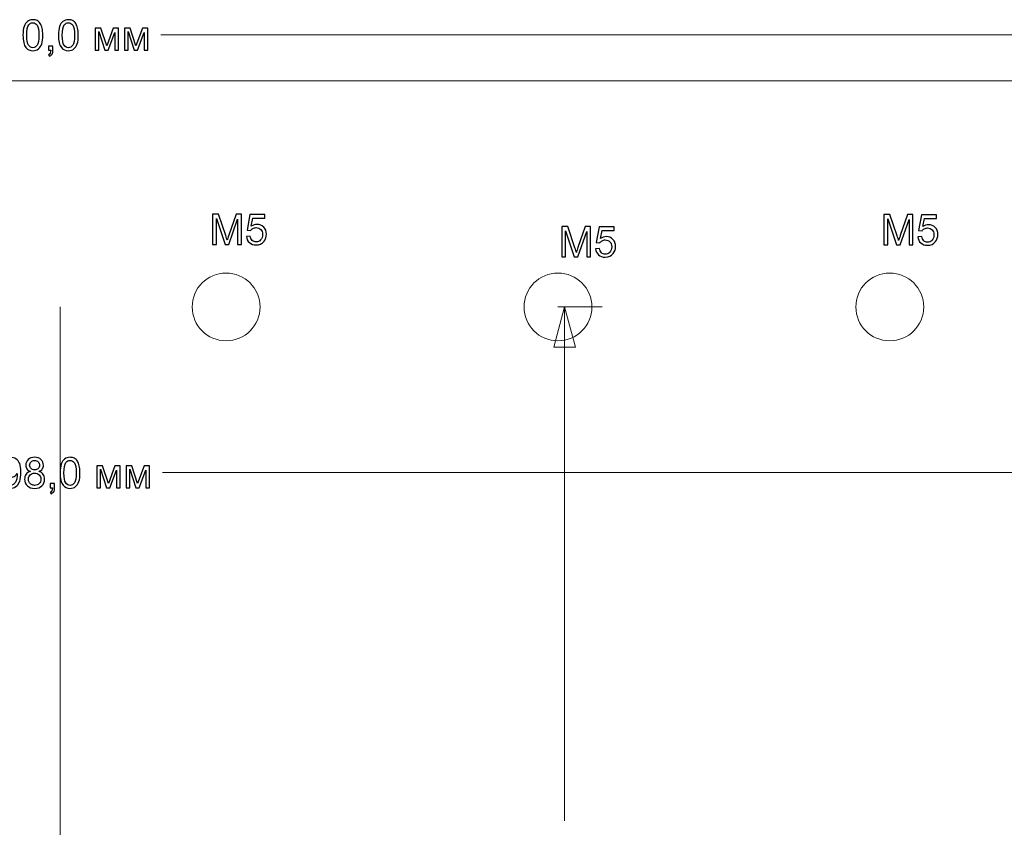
# Model space of a CAD drawing. Header units: centimetres. Extents: x -11.5 to 13.4, y -10.5 to 6.9.
# Tile 20 of 21: x -0.3 to 6.3, y 0.5 to 5.9. Entities that reach past the tile are written whole.
import ezdxf
from ezdxf.lldxf.tags import DXFTag

# ---------------------------------------------------------------- set-up
doc = ezdxf.new("R2010")
doc.units = ezdxf.units.CM
doc.header["$MEASUREMENT"] = 0
doc.layers.add('layer 1', color=7, linetype='Continuous')
tags = doc.linetypes.add('New Line2', pattern=[0.6, 0.1, -0.5]).pattern_tags.tags
tags[6:7] = [DXFTag(74, 4), DXFTag(75, 0), DXFTag(340, '0'), DXFTag(46, 1.0), DXFTag(50, 0.0), DXFTag(44, 0.0), DXFTag(45, 0.0)]
tags[4:5] = [DXFTag(74, 4), DXFTag(75, 0), DXFTag(340, '0'), DXFTag(46, 1.0), DXFTag(50, 0.0), DXFTag(44, 0.0), DXFTag(45, 0.0)]

msp = doc.modelspace()

# ---------------------------------------------------------------- linework, layer by layer
at = {"layer": 'layer 1', "color": 250}
for points, knots in [([(-0.24685, 5.80278), (-0.24685, 5.82663), (-0.2444, 5.84591), (-0.23951, 5.86049), (-0.23951, 5.86049), (-0.23457, 5.87512), (-0.22728, 5.88636), (-0.21759, 5.89422), (-0.21759, 5.89422), (-0.20795, 5.90207), (-0.19576, 5.90598), (-0.18109, 5.90598), (-0.18109, 5.90598), (-0.17027, 5.90598), (-0.16077, 5.90381), (-0.15254, 5.89944), (-0.15254, 5.89944), (-0.14435, 5.89507), (-0.13758, 5.88877), (-0.13231, 5.88054), (-0.13231, 5.88054), (-0.12704, 5.87235), (-0.12291, 5.86234), (-0.11989, 5.85053), (-0.11989, 5.85053), (-0.11684, 5.83872), (-0.11533, 5.82278), (-0.11533, 5.80279), (-0.11533, 5.80279), (-0.11533, 5.77908), (-0.11778, 5.75989), (-0.12262, 5.74531), (-0.12262, 5.74531), (-0.12747, 5.73068), (-0.13476, 5.71944), (-0.14445, 5.71154), (-0.14445, 5.71154), (-0.15409, 5.70362), (-0.16632, 5.69967), (-0.18109, 5.69967), (-0.18109, 5.69967), (-0.20052, 5.69967), (-0.2158, 5.70659), (-0.2269, 5.72046), (-0.2269, 5.72046), (-0.24021, 5.7374), (-0.24685, 5.76482), (-0.24685, 5.80278)], [0, 0, 0, 0, 0.0769231, 0.0769231, 0.0769231, 0.0769231, 0.1538462, 0.1538462, 0.1538462, 0.1538462, 0.2307692, 0.2307692, 0.2307692, 0.2307692, 0.3076923, 0.3076923, 0.3076923, 0.3076923, 0.3846154, 0.3846154, 0.3846154, 0.3846154, 0.4615385, 0.4615385, 0.4615385, 0.4615385, 0.5384615, 0.5384615, 0.5384615, 0.5384615, 0.6153846, 0.6153846, 0.6153846, 0.6153846, 0.6923077, 0.6923077, 0.6923077, 0.6923077, 0.7692308, 0.7692308, 0.7692308, 0.7692308, 0.8461538, 0.8461538, 0.8461538, 0.8461538, 1, 1, 1, 1]), ([(-0.22145, 5.80268), (-0.22145, 5.76943), (-0.21759, 5.74732), (-0.20983, 5.73641), (-0.20983, 5.73641), (-0.20207, 5.72545), (-0.19247, 5.71999), (-0.18109, 5.71999), (-0.18109, 5.71999), (-0.16971, 5.71999), (-0.16011, 5.7255), (-0.15235, 5.73646), (-0.15235, 5.73646), (-0.14459, 5.74747), (-0.14073, 5.76953), (-0.14073, 5.80269), (-0.14073, 5.80269), (-0.14073, 5.83595), (-0.14459, 5.85806), (-0.15235, 5.86896), (-0.15235, 5.86896), (-0.16006, 5.87992), (-0.16975, 5.88537), (-0.18137, 5.88537), (-0.18137, 5.88537), (-0.19275, 5.88537), (-0.20188, 5.88053), (-0.2087, 5.87089), (-0.2087, 5.87089), (-0.21721, 5.85861), (-0.22145, 5.83584), (-0.22145, 5.80268)], [0, 0, 0, 0, 0.1111111, 0.1111111, 0.1111111, 0.1111111, 0.2222222, 0.2222222, 0.2222222, 0.2222222, 0.3333333, 0.3333333, 0.3333333, 0.3333333, 0.4444444, 0.4444444, 0.4444444, 0.4444444, 0.5555556, 0.5555556, 0.5555556, 0.5555556, 0.6666667, 0.6666667, 0.6666667, 0.6666667, 0.7777778, 0.7777778, 0.7777778, 0.7777778, 1, 1, 1, 1]), ([(-0.01148, 5.80279), (-0.01148, 5.82664), (-0.00903, 5.84592), (-0.00414, 5.8605), (-0.00414, 5.8605), (0.0008, 5.87513), (0.00809, 5.88637), (0.01778, 5.89423), (0.01778, 5.89423), (0.02742, 5.90208), (0.03961, 5.90599), (0.05428, 5.90599), (0.05428, 5.90599), (0.0651, 5.90599), (0.0746, 5.90382), (0.08283, 5.89945), (0.08283, 5.89945), (0.09102, 5.89507), (0.09779, 5.88877), (0.10306, 5.88054), (0.10306, 5.88054), (0.10833, 5.87235), (0.11246, 5.86234), (0.11548, 5.85053), (0.11548, 5.85053), (0.11853, 5.83872), (0.12004, 5.82278), (0.12004, 5.80279), (0.12004, 5.80279), (0.12004, 5.77908), (0.11759, 5.75989), (0.11275, 5.74531), (0.11275, 5.74531), (0.1079, 5.73068), (0.10061, 5.71944), (0.09092, 5.71154), (0.09092, 5.71154), (0.08128, 5.70363), (0.06905, 5.69968), (0.05428, 5.69968), (0.05428, 5.69968), (0.03485, 5.69968), (0.01957, 5.7066), (0.00847, 5.72047), (0.00847, 5.72047), (-0.00484, 5.73741), (-0.01148, 5.76483), (-0.01148, 5.80279)], [0, 0, 0, 0, 0.0769231, 0.0769231, 0.0769231, 0.0769231, 0.1538462, 0.1538462, 0.1538462, 0.1538462, 0.2307692, 0.2307692, 0.2307692, 0.2307692, 0.3076923, 0.3076923, 0.3076923, 0.3076923, 0.3846154, 0.3846154, 0.3846154, 0.3846154, 0.4615385, 0.4615385, 0.4615385, 0.4615385, 0.5384615, 0.5384615, 0.5384615, 0.5384615, 0.6153846, 0.6153846, 0.6153846, 0.6153846, 0.6923077, 0.6923077, 0.6923077, 0.6923077, 0.7692308, 0.7692308, 0.7692308, 0.7692308, 0.8461538, 0.8461538, 0.8461538, 0.8461538, 1, 1, 1, 1]), ([(0.01392, 5.80269), (0.01392, 5.76944), (0.01778, 5.74733), (0.02554, 5.73642), (0.02554, 5.73642), (0.0333, 5.72546), (0.0429, 5.72), (0.05428, 5.72), (0.05428, 5.72), (0.06566, 5.72), (0.07526, 5.72551), (0.08302, 5.73647), (0.08302, 5.73647), (0.09078, 5.74747), (0.09464, 5.76953), (0.09464, 5.80269), (0.09464, 5.80269), (0.09464, 5.83595), (0.09078, 5.85806), (0.08302, 5.86897), (0.08302, 5.86897), (0.07531, 5.87993), (0.06562, 5.88538), (0.054, 5.88538), (0.054, 5.88538), (0.04262, 5.88538), (0.03349, 5.88054), (0.02667, 5.8709), (0.02667, 5.8709), (0.01816, 5.85862), (0.01392, 5.83585), (0.01392, 5.80269)], [0, 0, 0, 0, 0.1111111, 0.1111111, 0.1111111, 0.1111111, 0.2222222, 0.2222222, 0.2222222, 0.2222222, 0.3333333, 0.3333333, 0.3333333, 0.3333333, 0.4444444, 0.4444444, 0.4444444, 0.4444444, 0.5555556, 0.5555556, 0.5555556, 0.5555556, 0.6666667, 0.6666667, 0.6666667, 0.6666667, 0.7777778, 0.7777778, 0.7777778, 0.7777778, 1, 1, 1, 1]), ([(0.23151, 5.84954), (0.23151, 5.84954), (0.26971, 5.84954), (0.26971, 5.84954), (0.26971, 5.84954), (0.26971, 5.84954), (0.30842, 5.73233), (0.30842, 5.73233), (0.30842, 5.73233), (0.30842, 5.73233), (0.35127, 5.84954), (0.35127, 5.84954), (0.35127, 5.84954), (0.35127, 5.84954), (0.38673, 5.84954), (0.38673, 5.84954), (0.38673, 5.84954), (0.38673, 5.84954), (0.38673, 5.70307), (0.38673, 5.70307), (0.38673, 5.70307), (0.38673, 5.70307), (0.3619, 5.70307), (0.3619, 5.70307), (0.3619, 5.70307), (0.3619, 5.70307), (0.3619, 5.82099), (0.3619, 5.82099), (0.3619, 5.82099), (0.3619, 5.82099), (0.31877, 5.70307), (0.31877, 5.70307), (0.31877, 5.70307), (0.31877, 5.70307), (0.29656, 5.70307), (0.29656, 5.70307), (0.29656, 5.70307), (0.29656, 5.70307), (0.25578, 5.82664), (0.25578, 5.82664), (0.25578, 5.82664), (0.25578, 5.82664), (0.25578, 5.70307), (0.25578, 5.70307), (0.25578, 5.70307), (0.25578, 5.70307), (0.23151, 5.70307), (0.23151, 5.70307), (0.23151, 5.70307), (0.23151, 5.70307), (0.23151, 5.84954), (0.23151, 5.84954)], [0, 0, 0, 0, 0.0714286, 0.0714286, 0.0714286, 0.0714286, 0.1428571, 0.1428571, 0.1428571, 0.1428571, 0.2142857, 0.2142857, 0.2142857, 0.2142857, 0.2857143, 0.2857143, 0.2857143, 0.2857143, 0.3571429, 0.3571429, 0.3571429, 0.3571429, 0.4285714, 0.4285714, 0.4285714, 0.4285714, 0.5, 0.5, 0.5, 0.5, 0.5714286, 0.5714286, 0.5714286, 0.5714286, 0.6428571, 0.6428571, 0.6428571, 0.6428571, 0.7142857, 0.7142857, 0.7142857, 0.7142857, 0.7857143, 0.7857143, 0.7857143, 0.7857143, 0.8571429, 0.8571429, 0.8571429, 0.8571429, 1, 1, 1, 1]), ([(0.42554, 5.84954), (0.42554, 5.84954), (0.46374, 5.84954), (0.46374, 5.84954), (0.46374, 5.84954), (0.46374, 5.84954), (0.50245, 5.73233), (0.50245, 5.73233), (0.50245, 5.73233), (0.50245, 5.73233), (0.5453, 5.84954), (0.5453, 5.84954), (0.5453, 5.84954), (0.5453, 5.84954), (0.58076, 5.84954), (0.58076, 5.84954), (0.58076, 5.84954), (0.58076, 5.84954), (0.58076, 5.70307), (0.58076, 5.70307), (0.58076, 5.70307), (0.58076, 5.70307), (0.55593, 5.70307), (0.55593, 5.70307), (0.55593, 5.70307), (0.55593, 5.70307), (0.55593, 5.82099), (0.55593, 5.82099), (0.55593, 5.82099), (0.55593, 5.82099), (0.5128, 5.70307), (0.5128, 5.70307), (0.5128, 5.70307), (0.5128, 5.70307), (0.49059, 5.70307), (0.49059, 5.70307), (0.49059, 5.70307), (0.49059, 5.70307), (0.44981, 5.82664), (0.44981, 5.82664), (0.44981, 5.82664), (0.44981, 5.82664), (0.44981, 5.70307), (0.44981, 5.70307), (0.44981, 5.70307), (0.44981, 5.70307), (0.42554, 5.70307), (0.42554, 5.70307), (0.42554, 5.70307), (0.42554, 5.70307), (0.42554, 5.84954), (0.42554, 5.84954)], [0, 0, 0, 0, 0.0714286, 0.0714286, 0.0714286, 0.0714286, 0.1428571, 0.1428571, 0.1428571, 0.1428571, 0.2142857, 0.2142857, 0.2142857, 0.2142857, 0.2857143, 0.2857143, 0.2857143, 0.2857143, 0.3571429, 0.3571429, 0.3571429, 0.3571429, 0.4285714, 0.4285714, 0.4285714, 0.4285714, 0.5, 0.5, 0.5, 0.5, 0.5714286, 0.5714286, 0.5714286, 0.5714286, 0.6428571, 0.6428571, 0.6428571, 0.6428571, 0.7142857, 0.7142857, 0.7142857, 0.7142857, 0.7857143, 0.7857143, 0.7857143, 0.7857143, 0.8571429, 0.8571429, 0.8571429, 0.8571429, 1, 1, 1, 1]), ([(-0.07662, 5.70307), (-0.07662, 5.70307), (-0.07662, 5.73129), (-0.07662, 5.73129), (-0.07662, 5.73129), (-0.07662, 5.73129), (-0.0484, 5.73129), (-0.0484, 5.73129), (-0.0484, 5.73129), (-0.0484, 5.73129), (-0.0484, 5.70307), (-0.0484, 5.70307), (-0.0484, 5.70307), (-0.0484, 5.69267), (-0.05023, 5.68426), (-0.05395, 5.67786), (-0.05395, 5.67786), (-0.05762, 5.67146), (-0.0635, 5.66648), (-0.07154, 5.66299), (-0.07154, 5.66299), (-0.07154, 5.66299), (-0.07832, 5.67372), (-0.07832, 5.67372), (-0.07832, 5.67372), (-0.07305, 5.67602), (-0.06919, 5.67941), (-0.06674, 5.68383), (-0.06674, 5.68383), (-0.06425, 5.6883), (-0.06284, 5.6947), (-0.06256, 5.70307), (-0.06256, 5.70307), (-0.06256, 5.70307), (-0.07662, 5.70307), (-0.07662, 5.70307)], [0, 0, 0, 0, 0.1, 0.1, 0.1, 0.1, 0.2, 0.2, 0.2, 0.2, 0.3, 0.3, 0.3, 0.3, 0.4, 0.4, 0.4, 0.4, 0.5, 0.5, 0.5, 0.5, 0.6, 0.6, 0.6, 0.6, 0.7, 0.7, 0.7, 0.7, 0.8, 0.8, 0.8, 0.8, 1, 1, 1, 1]), ([(1.01001, 4.41483), (1.01001, 4.41483), (1.01001, 4.61564), (1.01001, 4.61564), (1.01001, 4.61564), (1.01001, 4.61564), (1.04984, 4.61564), (1.04984, 4.61564), (1.04984, 4.61564), (1.04984, 4.61564), (1.09733, 4.47349), (1.09733, 4.47349), (1.09733, 4.47349), (1.10172, 4.46026), (1.1049, 4.45035), (1.10691, 4.44376), (1.10691, 4.44376), (1.1092, 4.45106), (1.1128, 4.46181), (1.11766, 4.47597), (1.11766, 4.47597), (1.11766, 4.47597), (1.166, 4.61564), (1.166, 4.61564), (1.166, 4.61564), (1.166, 4.61564), (1.20157, 4.61564), (1.20157, 4.61564), (1.20157, 4.61564), (1.20157, 4.61564), (1.20157, 4.41483), (1.20157, 4.41483), (1.20157, 4.41483), (1.20157, 4.41483), (1.17605, 4.41483), (1.17605, 4.41483), (1.17605, 4.41483), (1.17605, 4.41483), (1.17605, 4.58283), (1.17605, 4.58283), (1.17605, 4.58283), (1.17605, 4.58283), (1.11743, 4.41483), (1.11743, 4.41483), (1.11743, 4.41483), (1.11743, 4.41483), (1.0935, 4.41483), (1.0935, 4.41483), (1.0935, 4.41483), (1.0935, 4.41483), (1.03554, 4.58591), (1.03554, 4.58591), (1.03554, 4.58591), (1.03554, 4.58591), (1.03554, 4.41483), (1.03554, 4.41483), (1.03554, 4.41483), (1.03554, 4.41483), (1.01001, 4.41483), (1.01001, 4.41483)], [0, 0, 0, 0, 0.0625, 0.0625, 0.0625, 0.0625, 0.125, 0.125, 0.125, 0.125, 0.1875, 0.1875, 0.1875, 0.1875, 0.25, 0.25, 0.25, 0.25, 0.3125, 0.3125, 0.3125, 0.3125, 0.375, 0.375, 0.375, 0.375, 0.4375, 0.4375, 0.4375, 0.4375, 0.5, 0.5, 0.5, 0.5, 0.5625, 0.5625, 0.5625, 0.5625, 0.625, 0.625, 0.625, 0.625, 0.6875, 0.6875, 0.6875, 0.6875, 0.75, 0.75, 0.75, 0.75, 0.8125, 0.8125, 0.8125, 0.8125, 0.875, 0.875, 0.875, 0.875, 1, 1, 1, 1]), ([(1.23438, 4.46756), (1.23438, 4.46756), (1.26018, 4.46952), (1.26018, 4.46952), (1.26018, 4.46952), (1.2621, 4.45695), (1.26654, 4.4475), (1.27346, 4.44115), (1.27346, 4.44115), (1.28037, 4.43484), (1.28884, 4.43166), (1.29879, 4.43166), (1.29879, 4.43166), (1.3108, 4.43166), (1.32085, 4.43614), (1.32903, 4.44507), (1.32903, 4.44507), (1.33717, 4.45405), (1.34123, 4.46592), (1.34123, 4.48069), (1.34123, 4.48069), (1.34123, 4.49476), (1.33735, 4.50584), (1.32955, 4.51397), (1.32955, 4.51397), (1.32174, 4.52211), (1.31141, 4.52617), (1.29856, 4.52617), (1.29856, 4.52617), (1.29056, 4.52617), (1.28341, 4.52435), (1.27706, 4.5207), (1.27706, 4.5207), (1.27075, 4.51706), (1.26579, 4.51234), (1.26214, 4.50654), (1.26214, 4.50654), (1.26214, 4.50654), (1.23887, 4.50991), (1.23887, 4.50991), (1.23887, 4.50991), (1.23887, 4.50991), (1.25822, 4.61312), (1.25822, 4.61312), (1.25822, 4.61312), (1.25822, 4.61312), (1.35778, 4.61312), (1.35778, 4.61312), (1.35778, 4.61312), (1.35778, 4.61312), (1.35778, 4.58956), (1.35778, 4.58956), (1.35778, 4.58956), (1.35778, 4.58956), (1.2779, 4.58956), (1.2779, 4.58956), (1.2779, 4.58956), (1.2779, 4.58956), (1.26719, 4.53538), (1.26719, 4.53538), (1.26719, 4.53538), (1.27921, 4.54384), (1.29183, 4.54805), (1.30501, 4.54805), (1.30501, 4.54805), (1.32249, 4.54805), (1.33726, 4.54197), (1.34927, 4.52982), (1.34927, 4.52982), (1.36129, 4.51767), (1.36732, 4.50205), (1.36732, 4.48298), (1.36732, 4.48298), (1.36732, 4.4648), (1.36204, 4.44909), (1.35147, 4.43586), (1.35147, 4.43586), (1.33862, 4.4196), (1.32104, 4.41146), (1.29879, 4.41146), (1.29879, 4.41146), (1.28056, 4.41146), (1.2657, 4.41661), (1.25415, 4.42684), (1.25415, 4.42684), (1.24261, 4.43708), (1.23602, 4.45064), (1.23438, 4.46756)], [0, 0, 0, 0, 0.0434783, 0.0434783, 0.0434783, 0.0434783, 0.0869565, 0.0869565, 0.0869565, 0.0869565, 0.1304348, 0.1304348, 0.1304348, 0.1304348, 0.173913, 0.173913, 0.173913, 0.173913, 0.2173913, 0.2173913, 0.2173913, 0.2173913, 0.2608696, 0.2608696, 0.2608696, 0.2608696, 0.3043478, 0.3043478, 0.3043478, 0.3043478, 0.3478261, 0.3478261, 0.3478261, 0.3478261, 0.3913043, 0.3913043, 0.3913043, 0.3913043, 0.4347826, 0.4347826, 0.4347826, 0.4347826, 0.4782609, 0.4782609, 0.4782609, 0.4782609, 0.5217391, 0.5217391, 0.5217391, 0.5217391, 0.5652174, 0.5652174, 0.5652174, 0.5652174, 0.6086957, 0.6086957, 0.6086957, 0.6086957, 0.6521739, 0.6521739, 0.6521739, 0.6521739, 0.6956522, 0.6956522, 0.6956522, 0.6956522, 0.7391304, 0.7391304, 0.7391304, 0.7391304, 0.7826087, 0.7826087, 0.7826087, 0.7826087, 0.826087, 0.826087, 0.826087, 0.826087, 0.8695652, 0.8695652, 0.8695652, 0.8695652, 0.9130435, 0.9130435, 0.9130435, 0.9130435, 1, 1, 1, 1]), ([(5.46164, 4.41262), (5.46164, 4.41262), (5.46164, 4.61343), (5.46164, 4.61343), (5.46164, 4.61343), (5.46164, 4.61343), (5.50147, 4.61343), (5.50147, 4.61343), (5.50147, 4.61343), (5.50147, 4.61343), (5.54896, 4.47128), (5.54896, 4.47128), (5.54896, 4.47128), (5.55335, 4.45805), (5.55653, 4.44814), (5.55854, 4.44155), (5.55854, 4.44155), (5.56083, 4.44885), (5.56443, 4.4596), (5.56929, 4.47376), (5.56929, 4.47376), (5.56929, 4.47376), (5.61763, 4.61343), (5.61763, 4.61343), (5.61763, 4.61343), (5.61763, 4.61343), (5.6532, 4.61343), (5.6532, 4.61343), (5.6532, 4.61343), (5.6532, 4.61343), (5.6532, 4.41262), (5.6532, 4.41262), (5.6532, 4.41262), (5.6532, 4.41262), (5.62768, 4.41262), (5.62768, 4.41262), (5.62768, 4.41262), (5.62768, 4.41262), (5.62768, 4.58062), (5.62768, 4.58062), (5.62768, 4.58062), (5.62768, 4.58062), (5.56906, 4.41262), (5.56906, 4.41262), (5.56906, 4.41262), (5.56906, 4.41262), (5.54513, 4.41262), (5.54513, 4.41262), (5.54513, 4.41262), (5.54513, 4.41262), (5.48717, 4.5837), (5.48717, 4.5837), (5.48717, 4.5837), (5.48717, 4.5837), (5.48717, 4.41262), (5.48717, 4.41262), (5.48717, 4.41262), (5.48717, 4.41262), (5.46164, 4.41262), (5.46164, 4.41262)], [0, 0, 0, 0, 0.0625, 0.0625, 0.0625, 0.0625, 0.125, 0.125, 0.125, 0.125, 0.1875, 0.1875, 0.1875, 0.1875, 0.25, 0.25, 0.25, 0.25, 0.3125, 0.3125, 0.3125, 0.3125, 0.375, 0.375, 0.375, 0.375, 0.4375, 0.4375, 0.4375, 0.4375, 0.5, 0.5, 0.5, 0.5, 0.5625, 0.5625, 0.5625, 0.5625, 0.625, 0.625, 0.625, 0.625, 0.6875, 0.6875, 0.6875, 0.6875, 0.75, 0.75, 0.75, 0.75, 0.8125, 0.8125, 0.8125, 0.8125, 0.875, 0.875, 0.875, 0.875, 1, 1, 1, 1]), ([(5.68601, 4.46535), (5.68601, 4.46535), (5.71181, 4.46731), (5.71181, 4.46731), (5.71181, 4.46731), (5.71373, 4.45474), (5.71817, 4.44529), (5.72509, 4.43894), (5.72509, 4.43894), (5.732, 4.43263), (5.74047, 4.42945), (5.75042, 4.42945), (5.75042, 4.42945), (5.76243, 4.42945), (5.77248, 4.43393), (5.78066, 4.44286), (5.78066, 4.44286), (5.7888, 4.45184), (5.79286, 4.46371), (5.79286, 4.47848), (5.79286, 4.47848), (5.79286, 4.49255), (5.78898, 4.50363), (5.78118, 4.51176), (5.78118, 4.51176), (5.77337, 4.5199), (5.76304, 4.52396), (5.75019, 4.52396), (5.75019, 4.52396), (5.74219, 4.52396), (5.73504, 4.52214), (5.72869, 4.51849), (5.72869, 4.51849), (5.72238, 4.51485), (5.71742, 4.51013), (5.71377, 4.50433), (5.71377, 4.50433), (5.71377, 4.50433), (5.6905, 4.5077), (5.6905, 4.5077), (5.6905, 4.5077), (5.6905, 4.5077), (5.70985, 4.61091), (5.70985, 4.61091), (5.70985, 4.61091), (5.70985, 4.61091), (5.80941, 4.61091), (5.80941, 4.61091), (5.80941, 4.61091), (5.80941, 4.61091), (5.80941, 4.58735), (5.80941, 4.58735), (5.80941, 4.58735), (5.80941, 4.58735), (5.72953, 4.58735), (5.72953, 4.58735), (5.72953, 4.58735), (5.72953, 4.58735), (5.71882, 4.53317), (5.71882, 4.53317), (5.71882, 4.53317), (5.73084, 4.54163), (5.74346, 4.54584), (5.75664, 4.54584), (5.75664, 4.54584), (5.77412, 4.54584), (5.78889, 4.53976), (5.8009, 4.52761), (5.8009, 4.52761), (5.81292, 4.51546), (5.81895, 4.49984), (5.81895, 4.48077), (5.81895, 4.48077), (5.81895, 4.46259), (5.81367, 4.44688), (5.8031, 4.43365), (5.8031, 4.43365), (5.79025, 4.41739), (5.77267, 4.40925), (5.75042, 4.40925), (5.75042, 4.40925), (5.73219, 4.40925), (5.71733, 4.4144), (5.70578, 4.42463), (5.70578, 4.42463), (5.69424, 4.43487), (5.68765, 4.44843), (5.68601, 4.46535)], [0, 0, 0, 0, 0.0434783, 0.0434783, 0.0434783, 0.0434783, 0.0869565, 0.0869565, 0.0869565, 0.0869565, 0.1304348, 0.1304348, 0.1304348, 0.1304348, 0.173913, 0.173913, 0.173913, 0.173913, 0.2173913, 0.2173913, 0.2173913, 0.2173913, 0.2608696, 0.2608696, 0.2608696, 0.2608696, 0.3043478, 0.3043478, 0.3043478, 0.3043478, 0.3478261, 0.3478261, 0.3478261, 0.3478261, 0.3913043, 0.3913043, 0.3913043, 0.3913043, 0.4347826, 0.4347826, 0.4347826, 0.4347826, 0.4782609, 0.4782609, 0.4782609, 0.4782609, 0.5217391, 0.5217391, 0.5217391, 0.5217391, 0.5652174, 0.5652174, 0.5652174, 0.5652174, 0.6086957, 0.6086957, 0.6086957, 0.6086957, 0.6521739, 0.6521739, 0.6521739, 0.6521739, 0.6956522, 0.6956522, 0.6956522, 0.6956522, 0.7391304, 0.7391304, 0.7391304, 0.7391304, 0.7826087, 0.7826087, 0.7826087, 0.7826087, 0.826087, 0.826087, 0.826087, 0.826087, 0.8695652, 0.8695652, 0.8695652, 0.8695652, 0.9130435, 0.9130435, 0.9130435, 0.9130435, 1, 1, 1, 1]), ([(3.32512, 4.33325), (3.32512, 4.33325), (3.32512, 4.53406), (3.32512, 4.53406), (3.32512, 4.53406), (3.32512, 4.53406), (3.36495, 4.53406), (3.36495, 4.53406), (3.36495, 4.53406), (3.36495, 4.53406), (3.41244, 4.39191), (3.41244, 4.39191), (3.41244, 4.39191), (3.41683, 4.37868), (3.42001, 4.36877), (3.42202, 4.36218), (3.42202, 4.36218), (3.42431, 4.36948), (3.42791, 4.38023), (3.43277, 4.39439), (3.43277, 4.39439), (3.43277, 4.39439), (3.48111, 4.53406), (3.48111, 4.53406), (3.48111, 4.53406), (3.48111, 4.53406), (3.51668, 4.53406), (3.51668, 4.53406), (3.51668, 4.53406), (3.51668, 4.53406), (3.51668, 4.33325), (3.51668, 4.33325), (3.51668, 4.33325), (3.51668, 4.33325), (3.49116, 4.33325), (3.49116, 4.33325), (3.49116, 4.33325), (3.49116, 4.33325), (3.49116, 4.50125), (3.49116, 4.50125), (3.49116, 4.50125), (3.49116, 4.50125), (3.43254, 4.33325), (3.43254, 4.33325), (3.43254, 4.33325), (3.43254, 4.33325), (3.40861, 4.33325), (3.40861, 4.33325), (3.40861, 4.33325), (3.40861, 4.33325), (3.35065, 4.50433), (3.35065, 4.50433), (3.35065, 4.50433), (3.35065, 4.50433), (3.35065, 4.33325), (3.35065, 4.33325), (3.35065, 4.33325), (3.35065, 4.33325), (3.32512, 4.33325), (3.32512, 4.33325)], [0, 0, 0, 0, 0.0625, 0.0625, 0.0625, 0.0625, 0.125, 0.125, 0.125, 0.125, 0.1875, 0.1875, 0.1875, 0.1875, 0.25, 0.25, 0.25, 0.25, 0.3125, 0.3125, 0.3125, 0.3125, 0.375, 0.375, 0.375, 0.375, 0.4375, 0.4375, 0.4375, 0.4375, 0.5, 0.5, 0.5, 0.5, 0.5625, 0.5625, 0.5625, 0.5625, 0.625, 0.625, 0.625, 0.625, 0.6875, 0.6875, 0.6875, 0.6875, 0.75, 0.75, 0.75, 0.75, 0.8125, 0.8125, 0.8125, 0.8125, 0.875, 0.875, 0.875, 0.875, 1, 1, 1, 1]), ([(3.54949, 4.38598), (3.54949, 4.38598), (3.57529, 4.38794), (3.57529, 4.38794), (3.57529, 4.38794), (3.57721, 4.37537), (3.58165, 4.36592), (3.58857, 4.35957), (3.58857, 4.35957), (3.59548, 4.35326), (3.60395, 4.35008), (3.6139, 4.35008), (3.6139, 4.35008), (3.62591, 4.35008), (3.63596, 4.35456), (3.64414, 4.36349), (3.64414, 4.36349), (3.65228, 4.37247), (3.65634, 4.38434), (3.65634, 4.39911), (3.65634, 4.39911), (3.65634, 4.41318), (3.65246, 4.42426), (3.64466, 4.43239), (3.64466, 4.43239), (3.63685, 4.44053), (3.62652, 4.44459), (3.61367, 4.44459), (3.61367, 4.44459), (3.60567, 4.44459), (3.59852, 4.44277), (3.59217, 4.43912), (3.59217, 4.43912), (3.58586, 4.43548), (3.5809, 4.43076), (3.57725, 4.42496), (3.57725, 4.42496), (3.57725, 4.42496), (3.55398, 4.42833), (3.55398, 4.42833), (3.55398, 4.42833), (3.55398, 4.42833), (3.57333, 4.53154), (3.57333, 4.53154), (3.57333, 4.53154), (3.57333, 4.53154), (3.67289, 4.53154), (3.67289, 4.53154), (3.67289, 4.53154), (3.67289, 4.53154), (3.67289, 4.50798), (3.67289, 4.50798), (3.67289, 4.50798), (3.67289, 4.50798), (3.59301, 4.50798), (3.59301, 4.50798), (3.59301, 4.50798), (3.59301, 4.50798), (3.5823, 4.4538), (3.5823, 4.4538), (3.5823, 4.4538), (3.59432, 4.46226), (3.60694, 4.46647), (3.62012, 4.46647), (3.62012, 4.46647), (3.6376, 4.46647), (3.65237, 4.46039), (3.66438, 4.44824), (3.66438, 4.44824), (3.6764, 4.43609), (3.68243, 4.42047), (3.68243, 4.4014), (3.68243, 4.4014), (3.68243, 4.38322), (3.67715, 4.36751), (3.66658, 4.35428), (3.66658, 4.35428), (3.65373, 4.33802), (3.63615, 4.32988), (3.6139, 4.32988), (3.6139, 4.32988), (3.59567, 4.32988), (3.58081, 4.33503), (3.56926, 4.34526), (3.56926, 4.34526), (3.55772, 4.3555), (3.55113, 4.36906), (3.54949, 4.38598)], [0, 0, 0, 0, 0.0434783, 0.0434783, 0.0434783, 0.0434783, 0.0869565, 0.0869565, 0.0869565, 0.0869565, 0.1304348, 0.1304348, 0.1304348, 0.1304348, 0.173913, 0.173913, 0.173913, 0.173913, 0.2173913, 0.2173913, 0.2173913, 0.2173913, 0.2608696, 0.2608696, 0.2608696, 0.2608696, 0.3043478, 0.3043478, 0.3043478, 0.3043478, 0.3478261, 0.3478261, 0.3478261, 0.3478261, 0.3913043, 0.3913043, 0.3913043, 0.3913043, 0.4347826, 0.4347826, 0.4347826, 0.4347826, 0.4782609, 0.4782609, 0.4782609, 0.4782609, 0.5217391, 0.5217391, 0.5217391, 0.5217391, 0.5652174, 0.5652174, 0.5652174, 0.5652174, 0.6086957, 0.6086957, 0.6086957, 0.6086957, 0.6521739, 0.6521739, 0.6521739, 0.6521739, 0.6956522, 0.6956522, 0.6956522, 0.6956522, 0.7391304, 0.7391304, 0.7391304, 0.7391304, 0.7826087, 0.7826087, 0.7826087, 0.7826087, 0.826087, 0.826087, 0.826087, 0.826087, 0.8695652, 0.8695652, 0.8695652, 0.8695652, 0.9130435, 0.9130435, 0.9130435, 0.9130435, 1, 1, 1, 1]), ([(-0.38899, 2.84608), (-0.38899, 2.84608), (-0.36528, 2.84805), (-0.36528, 2.84805), (-0.36528, 2.84805), (-0.36326, 2.83686), (-0.3594, 2.82877), (-0.35371, 2.82374), (-0.35371, 2.82374), (-0.34802, 2.8187), (-0.34073, 2.81616), (-0.33179, 2.81616), (-0.33179, 2.81616), (-0.32417, 2.81616), (-0.31749, 2.8179), (-0.31171, 2.82143), (-0.31171, 2.82143), (-0.30592, 2.82491), (-0.30122, 2.82957), (-0.2976, 2.83545), (-0.2976, 2.83545), (-0.29397, 2.84128), (-0.29092, 2.84918), (-0.28842, 2.85911), (-0.28842, 2.85911), (-0.28593, 2.86903), (-0.28471, 2.87915), (-0.28471, 2.88945), (-0.28471, 2.88945), (-0.28471, 2.89053), (-0.28475, 2.89222), (-0.28485, 2.89443), (-0.28485, 2.89443), (-0.28979, 2.88653), (-0.29656, 2.88009), (-0.30512, 2.87519), (-0.30512, 2.87519), (-0.31368, 2.87026), (-0.323, 2.86781), (-0.33297, 2.86781), (-0.33297, 2.86781), (-0.34967, 2.86781), (-0.36378, 2.87388), (-0.37535, 2.88601), (-0.37535, 2.88601), (-0.38687, 2.8981), (-0.39266, 2.91409), (-0.39266, 2.93394), (-0.39266, 2.93394), (-0.39266, 2.95445), (-0.38664, 2.97091), (-0.37455, 2.98343), (-0.37455, 2.98343), (-0.36251, 2.99589), (-0.34741, 3.00215), (-0.3292, 3.00215), (-0.3292, 3.00215), (-0.31613, 3.00215), (-0.30413, 2.99862), (-0.29322, 2.99152), (-0.29322, 2.99152), (-0.28236, 2.98446), (-0.27412, 2.97439), (-0.26848, 2.96127), (-0.26848, 2.96127), (-0.26284, 2.9482), (-0.26001, 2.92924), (-0.26001, 2.90445), (-0.26001, 2.90445), (-0.26001, 2.87863), (-0.26279, 2.85807), (-0.26839, 2.84279), (-0.26839, 2.84279), (-0.27398, 2.82745), (-0.28236, 2.81583), (-0.29341, 2.80784), (-0.29341, 2.80784), (-0.30446, 2.79984), (-0.3174, 2.79584), (-0.33226, 2.79584), (-0.33226, 2.79584), (-0.34807, 2.79584), (-0.36095, 2.80022), (-0.37097, 2.80901), (-0.37097, 2.80901), (-0.38094, 2.81781), (-0.38697, 2.83018), (-0.38899, 2.84608)], [0, 0, 0, 0, 0.0434783, 0.0434783, 0.0434783, 0.0434783, 0.0869565, 0.0869565, 0.0869565, 0.0869565, 0.1304348, 0.1304348, 0.1304348, 0.1304348, 0.173913, 0.173913, 0.173913, 0.173913, 0.2173913, 0.2173913, 0.2173913, 0.2173913, 0.2608696, 0.2608696, 0.2608696, 0.2608696, 0.3043478, 0.3043478, 0.3043478, 0.3043478, 0.3478261, 0.3478261, 0.3478261, 0.3478261, 0.3913043, 0.3913043, 0.3913043, 0.3913043, 0.4347826, 0.4347826, 0.4347826, 0.4347826, 0.4782609, 0.4782609, 0.4782609, 0.4782609, 0.5217391, 0.5217391, 0.5217391, 0.5217391, 0.5652174, 0.5652174, 0.5652174, 0.5652174, 0.6086957, 0.6086957, 0.6086957, 0.6086957, 0.6521739, 0.6521739, 0.6521739, 0.6521739, 0.6956522, 0.6956522, 0.6956522, 0.6956522, 0.7391304, 0.7391304, 0.7391304, 0.7391304, 0.7826087, 0.7826087, 0.7826087, 0.7826087, 0.826087, 0.826087, 0.826087, 0.826087, 0.8695652, 0.8695652, 0.8695652, 0.8695652, 0.9130435, 0.9130435, 0.9130435, 0.9130435, 1, 1, 1, 1]), ([(-0.19746, 2.90878), (-0.20776, 2.91254), (-0.21538, 2.91795), (-0.22036, 2.92491), (-0.22036, 2.92491), (-0.2253, 2.93192), (-0.22779, 2.94029), (-0.22779, 2.95003), (-0.22779, 2.95003), (-0.22779, 2.96475), (-0.22253, 2.97708), (-0.21199, 2.98709), (-0.21199, 2.98709), (-0.20141, 2.99711), (-0.18739, 3.00215), (-0.16985, 3.00215), (-0.16985, 3.00215), (-0.15225, 3.00215), (-0.13805, 2.99702), (-0.12732, 2.98677), (-0.12732, 2.98677), (-0.1166, 2.97651), (-0.11124, 2.96405), (-0.11124, 2.94932), (-0.11124, 2.94932), (-0.11124, 2.93996), (-0.11368, 2.93178), (-0.11858, 2.92486), (-0.11858, 2.92486), (-0.12347, 2.9179), (-0.1309, 2.91254), (-0.14092, 2.90878), (-0.14092, 2.90878), (-0.12855, 2.90473), (-0.11919, 2.89824), (-0.11274, 2.88921), (-0.11274, 2.88921), (-0.1063, 2.88023), (-0.10305, 2.8695), (-0.10305, 2.85699), (-0.10305, 2.85699), (-0.10305, 2.83973), (-0.10917, 2.82524), (-0.12135, 2.81348), (-0.12135, 2.81348), (-0.13358, 2.80172), (-0.14962, 2.79584), (-0.16952, 2.79584), (-0.16952, 2.79584), (-0.18941, 2.79584), (-0.20545, 2.80172), (-0.21768, 2.81353), (-0.21768, 2.81353), (-0.22986, 2.82534), (-0.23598, 2.84006), (-0.23598, 2.8577), (-0.23598, 2.8577), (-0.23598, 2.87082), (-0.23264, 2.88183), (-0.22596, 2.89067), (-0.22596, 2.89067), (-0.21928, 2.89956), (-0.20978, 2.90558), (-0.19746, 2.90878)], [0, 0, 0, 0, 0.0588235, 0.0588235, 0.0588235, 0.0588235, 0.1176471, 0.1176471, 0.1176471, 0.1176471, 0.1764706, 0.1764706, 0.1764706, 0.1764706, 0.2352941, 0.2352941, 0.2352941, 0.2352941, 0.2941176, 0.2941176, 0.2941176, 0.2941176, 0.3529412, 0.3529412, 0.3529412, 0.3529412, 0.4117647, 0.4117647, 0.4117647, 0.4117647, 0.4705882, 0.4705882, 0.4705882, 0.4705882, 0.5294118, 0.5294118, 0.5294118, 0.5294118, 0.5882353, 0.5882353, 0.5882353, 0.5882353, 0.6470588, 0.6470588, 0.6470588, 0.6470588, 0.7058824, 0.7058824, 0.7058824, 0.7058824, 0.7647059, 0.7647059, 0.7647059, 0.7647059, 0.8235294, 0.8235294, 0.8235294, 0.8235294, 0.8823529, 0.8823529, 0.8823529, 0.8823529, 1, 1, 1, 1]), ([(-0.20239, 2.95092), (-0.20239, 2.94133), (-0.19934, 2.93352), (-0.19327, 2.92745), (-0.19327, 2.92745), (-0.18715, 2.92138), (-0.17916, 2.91833), (-0.16923, 2.91833), (-0.16923, 2.91833), (-0.15959, 2.91833), (-0.15178, 2.92134), (-0.14572, 2.92736), (-0.14572, 2.92736), (-0.13965, 2.93338), (-0.13664, 2.94076), (-0.13664, 2.94951), (-0.13664, 2.94951), (-0.13664, 2.95864), (-0.13974, 2.9663), (-0.146, 2.97251), (-0.146, 2.97251), (-0.15221, 2.97872), (-0.16006, 2.98183), (-0.16952, 2.98183), (-0.16952, 2.98183), (-0.17906, 2.98183), (-0.18692, 2.97877), (-0.19313, 2.9727), (-0.19313, 2.9727), (-0.19929, 2.96663), (-0.20239, 2.95939), (-0.20239, 2.95092)], [0, 0, 0, 0, 0.1111111, 0.1111111, 0.1111111, 0.1111111, 0.2222222, 0.2222222, 0.2222222, 0.2222222, 0.3333333, 0.3333333, 0.3333333, 0.3333333, 0.4444444, 0.4444444, 0.4444444, 0.4444444, 0.5555556, 0.5555556, 0.5555556, 0.5555556, 0.6666667, 0.6666667, 0.6666667, 0.6666667, 0.7777778, 0.7777778, 0.7777778, 0.7777778, 1, 1, 1, 1]), ([(-0.00033, 2.89895), (-0.00033, 2.9228), (0.00212, 2.94208), (0.00701, 2.95666), (0.00701, 2.95666), (0.01195, 2.97129), (0.01924, 2.98253), (0.02893, 2.99039), (0.02893, 2.99039), (0.03857, 2.99824), (0.05076, 3.00215), (0.06543, 3.00215), (0.06543, 3.00215), (0.07625, 3.00215), (0.08575, 2.99998), (0.09398, 2.99561), (0.09398, 2.99561), (0.10217, 2.99123), (0.10894, 2.98493), (0.11421, 2.9767), (0.11421, 2.9767), (0.11948, 2.96851), (0.12361, 2.9585), (0.12663, 2.94669), (0.12663, 2.94669), (0.12968, 2.93488), (0.13119, 2.91894), (0.13119, 2.89895), (0.13119, 2.89895), (0.13119, 2.87524), (0.12874, 2.85605), (0.1239, 2.84147), (0.1239, 2.84147), (0.11905, 2.82684), (0.11176, 2.8156), (0.10207, 2.8077), (0.10207, 2.8077), (0.09243, 2.79979), (0.0802, 2.79584), (0.06543, 2.79584), (0.06543, 2.79584), (0.046, 2.79584), (0.03072, 2.80276), (0.01962, 2.81663), (0.01962, 2.81663), (0.00631, 2.83357), (-0.00033, 2.86099), (-0.00033, 2.89895)], [0, 0, 0, 0, 0.0769231, 0.0769231, 0.0769231, 0.0769231, 0.1538462, 0.1538462, 0.1538462, 0.1538462, 0.2307692, 0.2307692, 0.2307692, 0.2307692, 0.3076923, 0.3076923, 0.3076923, 0.3076923, 0.3846154, 0.3846154, 0.3846154, 0.3846154, 0.4615385, 0.4615385, 0.4615385, 0.4615385, 0.5384615, 0.5384615, 0.5384615, 0.5384615, 0.6153846, 0.6153846, 0.6153846, 0.6153846, 0.6923077, 0.6923077, 0.6923077, 0.6923077, 0.7692308, 0.7692308, 0.7692308, 0.7692308, 0.8461538, 0.8461538, 0.8461538, 0.8461538, 1, 1, 1, 1]), ([(0.02507, 2.89885), (0.02507, 2.8656), (0.02893, 2.84349), (0.03669, 2.83258), (0.03669, 2.83258), (0.04445, 2.82162), (0.05405, 2.81616), (0.06543, 2.81616), (0.06543, 2.81616), (0.07681, 2.81616), (0.08641, 2.82167), (0.09417, 2.83263), (0.09417, 2.83263), (0.10193, 2.84363), (0.10579, 2.86569), (0.10579, 2.89885), (0.10579, 2.89885), (0.10579, 2.93211), (0.10193, 2.95422), (0.09417, 2.96513), (0.09417, 2.96513), (0.08646, 2.97609), (0.07677, 2.98154), (0.06515, 2.98154), (0.06515, 2.98154), (0.05377, 2.98154), (0.04464, 2.9767), (0.03782, 2.96706), (0.03782, 2.96706), (0.02931, 2.95478), (0.02507, 2.93201), (0.02507, 2.89885)], [0, 0, 0, 0, 0.1111111, 0.1111111, 0.1111111, 0.1111111, 0.2222222, 0.2222222, 0.2222222, 0.2222222, 0.3333333, 0.3333333, 0.3333333, 0.3333333, 0.4444444, 0.4444444, 0.4444444, 0.4444444, 0.5555556, 0.5555556, 0.5555556, 0.5555556, 0.6666667, 0.6666667, 0.6666667, 0.6666667, 0.7777778, 0.7777778, 0.7777778, 0.7777778, 1, 1, 1, 1]), ([(0.24266, 2.9457), (0.24266, 2.9457), (0.28086, 2.9457), (0.28086, 2.9457), (0.28086, 2.9457), (0.28086, 2.9457), (0.31957, 2.82849), (0.31957, 2.82849), (0.31957, 2.82849), (0.31957, 2.82849), (0.36242, 2.9457), (0.36242, 2.9457), (0.36242, 2.9457), (0.36242, 2.9457), (0.39788, 2.9457), (0.39788, 2.9457), (0.39788, 2.9457), (0.39788, 2.9457), (0.39788, 2.79923), (0.39788, 2.79923), (0.39788, 2.79923), (0.39788, 2.79923), (0.37305, 2.79923), (0.37305, 2.79923), (0.37305, 2.79923), (0.37305, 2.79923), (0.37305, 2.91715), (0.37305, 2.91715), (0.37305, 2.91715), (0.37305, 2.91715), (0.32992, 2.79923), (0.32992, 2.79923), (0.32992, 2.79923), (0.32992, 2.79923), (0.30771, 2.79923), (0.30771, 2.79923), (0.30771, 2.79923), (0.30771, 2.79923), (0.26693, 2.9228), (0.26693, 2.9228), (0.26693, 2.9228), (0.26693, 2.9228), (0.26693, 2.79923), (0.26693, 2.79923), (0.26693, 2.79923), (0.26693, 2.79923), (0.24266, 2.79923), (0.24266, 2.79923), (0.24266, 2.79923), (0.24266, 2.79923), (0.24266, 2.9457), (0.24266, 2.9457)], [0, 0, 0, 0, 0.0714286, 0.0714286, 0.0714286, 0.0714286, 0.1428571, 0.1428571, 0.1428571, 0.1428571, 0.2142857, 0.2142857, 0.2142857, 0.2142857, 0.2857143, 0.2857143, 0.2857143, 0.2857143, 0.3571429, 0.3571429, 0.3571429, 0.3571429, 0.4285714, 0.4285714, 0.4285714, 0.4285714, 0.5, 0.5, 0.5, 0.5, 0.5714286, 0.5714286, 0.5714286, 0.5714286, 0.6428571, 0.6428571, 0.6428571, 0.6428571, 0.7142857, 0.7142857, 0.7142857, 0.7142857, 0.7857143, 0.7857143, 0.7857143, 0.7857143, 0.8571429, 0.8571429, 0.8571429, 0.8571429, 1, 1, 1, 1]), ([(0.43669, 2.9457), (0.43669, 2.9457), (0.47489, 2.9457), (0.47489, 2.9457), (0.47489, 2.9457), (0.47489, 2.9457), (0.5136, 2.82849), (0.5136, 2.82849), (0.5136, 2.82849), (0.5136, 2.82849), (0.55645, 2.9457), (0.55645, 2.9457), (0.55645, 2.9457), (0.55645, 2.9457), (0.59191, 2.9457), (0.59191, 2.9457), (0.59191, 2.9457), (0.59191, 2.9457), (0.59191, 2.79923), (0.59191, 2.79923), (0.59191, 2.79923), (0.59191, 2.79923), (0.56708, 2.79923), (0.56708, 2.79923), (0.56708, 2.79923), (0.56708, 2.79923), (0.56708, 2.91715), (0.56708, 2.91715), (0.56708, 2.91715), (0.56708, 2.91715), (0.52395, 2.79923), (0.52395, 2.79923), (0.52395, 2.79923), (0.52395, 2.79923), (0.50174, 2.79923), (0.50174, 2.79923), (0.50174, 2.79923), (0.50174, 2.79923), (0.46096, 2.9228), (0.46096, 2.9228), (0.46096, 2.9228), (0.46096, 2.9228), (0.46096, 2.79923), (0.46096, 2.79923), (0.46096, 2.79923), (0.46096, 2.79923), (0.43669, 2.79923), (0.43669, 2.79923), (0.43669, 2.79923), (0.43669, 2.79923), (0.43669, 2.9457), (0.43669, 2.9457)], [0, 0, 0, 0, 0.0714286, 0.0714286, 0.0714286, 0.0714286, 0.1428571, 0.1428571, 0.1428571, 0.1428571, 0.2142857, 0.2142857, 0.2142857, 0.2142857, 0.2857143, 0.2857143, 0.2857143, 0.2857143, 0.3571429, 0.3571429, 0.3571429, 0.3571429, 0.4285714, 0.4285714, 0.4285714, 0.4285714, 0.5, 0.5, 0.5, 0.5, 0.5714286, 0.5714286, 0.5714286, 0.5714286, 0.6428571, 0.6428571, 0.6428571, 0.6428571, 0.7142857, 0.7142857, 0.7142857, 0.7142857, 0.7857143, 0.7857143, 0.7857143, 0.7857143, 0.8571429, 0.8571429, 0.8571429, 0.8571429, 1, 1, 1, 1]), ([(-0.21058, 2.85751), (-0.21058, 2.85041), (-0.20893, 2.84359), (-0.20564, 2.83695), (-0.20564, 2.83695), (-0.20235, 2.83037), (-0.19736, 2.82524), (-0.19068, 2.82162), (-0.19068, 2.82162), (-0.18405, 2.818), (-0.1769, 2.81616), (-0.16933, 2.81616), (-0.16933, 2.81616), (-0.15738, 2.81616), (-0.1476, 2.81997), (-0.13993, 2.82759), (-0.13993, 2.82759), (-0.13226, 2.83521), (-0.12845, 2.8449), (-0.12845, 2.85666), (-0.12845, 2.85666), (-0.12845, 2.86861), (-0.1324, 2.87849), (-0.14026, 2.88629), (-0.14026, 2.88629), (-0.14816, 2.8941), (-0.15813, 2.89801), (-0.17013, 2.89801), (-0.17013, 2.89801), (-0.18189, 2.89801), (-0.19153, 2.89415), (-0.19915, 2.88644), (-0.19915, 2.88644), (-0.20677, 2.87872), (-0.21058, 2.86908), (-0.21058, 2.85751)], [0, 0, 0, 0, 0.1, 0.1, 0.1, 0.1, 0.2, 0.2, 0.2, 0.2, 0.3, 0.3, 0.3, 0.3, 0.4, 0.4, 0.4, 0.4, 0.5, 0.5, 0.5, 0.5, 0.6, 0.6, 0.6, 0.6, 0.7, 0.7, 0.7, 0.7, 0.8, 0.8, 0.8, 0.8, 1, 1, 1, 1]), ([(-0.06547, 2.79923), (-0.06547, 2.79923), (-0.06547, 2.82745), (-0.06547, 2.82745), (-0.06547, 2.82745), (-0.06547, 2.82745), (-0.03725, 2.82745), (-0.03725, 2.82745), (-0.03725, 2.82745), (-0.03725, 2.82745), (-0.03725, 2.79923), (-0.03725, 2.79923), (-0.03725, 2.79923), (-0.03725, 2.78883), (-0.03908, 2.78042), (-0.0428, 2.77402), (-0.0428, 2.77402), (-0.04647, 2.76762), (-0.05235, 2.76264), (-0.06039, 2.75915), (-0.06039, 2.75915), (-0.06039, 2.75915), (-0.06717, 2.76988), (-0.06717, 2.76988), (-0.06717, 2.76988), (-0.0619, 2.77218), (-0.05804, 2.77557), (-0.05559, 2.77999), (-0.05559, 2.77999), (-0.0531, 2.78446), (-0.05169, 2.79086), (-0.05141, 2.79923), (-0.05141, 2.79923), (-0.05141, 2.79923), (-0.06547, 2.79923), (-0.06547, 2.79923)], [0, 0, 0, 0, 0.1, 0.1, 0.1, 0.1, 0.2, 0.2, 0.2, 0.2, 0.3, 0.3, 0.3, 0.3, 0.4, 0.4, 0.4, 0.4, 0.5, 0.5, 0.5, 0.5, 0.6, 0.6, 0.6, 0.6, 0.7, 0.7, 0.7, 0.7, 0.8, 0.8, 0.8, 0.8, 1, 1, 1, 1])]:
    msp.add_open_spline(points, degree=3, knots=knots, dxfattribs=at)
at = {"layer": 'layer 1', "color": 250, "lineweight": 20}
for points in [[(0.66684, 5.80452), (0.66684, 5.80452), (11.49998, 5.80465), (11.49998, 5.80465)], [(-11.24976, 5.50014), (-11.24976, 5.50014), (12.7251, 5.49955), (12.7251, 5.49955)]]:
    msp.add_open_spline(points, degree=3, dxfattribs=at)
at = {"layer": 'layer 1', "color": 7, "lineweight": 20}
for points, knots in [([(-11.49975, 5.50014), (-11.49975, 5.50014), (11.49998, 5.50014), (11.49998, 5.50014), (11.49998, 5.50014), (11.49998, 5.50014), (11.49998, -5.49959), (11.49998, -5.49959), (11.49998, -5.49959), (11.49998, -5.49974), (11.49986, -5.49986), (11.4997, -5.49986), (11.4997, -5.49986), (11.4997, -5.49986), (-11.49975, -5.49986), (-11.49975, -5.49986), (-11.49975, -5.49986), (-11.49991, -5.49986), (-11.50002, -5.49974), (-11.50002, -5.49959), (-11.50002, -5.49959), (-11.50002, -5.49959), (-11.50002, 5.49987), (-11.50002, 5.49987), (-11.50002, 5.49987), (-11.50002, 5.50002), (-11.49991, 5.50014), (-11.49975, 5.50014)], [0, 0, 0, 0, 0.125, 0.125, 0.125, 0.125, 0.25, 0.25, 0.25, 0.25, 0.375, 0.375, 0.375, 0.375, 0.5, 0.5, 0.5, 0.5, 0.625, 0.625, 0.625, 0.625, 0.75, 0.75, 0.75, 0.75, 1, 1, 1, 1]), ([(1.32498, 4.00014), (1.32498, 3.87588), (1.22424, 3.77514), (1.09998, 3.77514), (1.09998, 3.77514), (0.97572, 3.77514), (0.87498, 3.87588), (0.87498, 4.00014), (0.87498, 4.00014), (0.87498, 4.1244), (0.97572, 4.22514), (1.09998, 4.22514), (1.09998, 4.22514), (1.22424, 4.22514), (1.32498, 4.1244), (1.32498, 4.00014)], [0, 0, 0, 0, 0.2, 0.2, 0.2, 0.2, 0.4, 0.4, 0.4, 0.4, 0.6, 0.6, 0.6, 0.6, 1, 1, 1, 1]), ([(3.52498, 4.00014), (3.52498, 3.87588), (3.42424, 3.77514), (3.29998, 3.77514), (3.29998, 3.77514), (3.17572, 3.77514), (3.07498, 3.87588), (3.07498, 4.00014), (3.07498, 4.00014), (3.07498, 4.1244), (3.17572, 4.22514), (3.29998, 4.22514), (3.29998, 4.22514), (3.42424, 4.22514), (3.52498, 4.1244), (3.52498, 4.00014)], [0, 0, 0, 0, 0.2, 0.2, 0.2, 0.2, 0.4, 0.4, 0.4, 0.4, 0.6, 0.6, 0.6, 0.6, 1, 1, 1, 1]), ([(5.72498, 4.00014), (5.72498, 3.87588), (5.62424, 3.77514), (5.49998, 3.77514), (5.49998, 3.77514), (5.37572, 3.77514), (5.27498, 3.87588), (5.27498, 4.00014), (5.27498, 4.00014), (5.27498, 4.1244), (5.37572, 4.22514), (5.49998, 4.22514), (5.49998, 4.22514), (5.62424, 4.22514), (5.72498, 4.1244), (5.72498, 4.00014)], [0, 0, 0, 0, 0.2, 0.2, 0.2, 0.2, 0.4, 0.4, 0.4, 0.4, 0.6, 0.6, 0.6, 0.6, 1, 1, 1, 1])]:
    msp.add_open_spline(points, degree=3, knots=knots, dxfattribs=at)
at = {"layer": 'layer 1', "color": 250, "linetype": 'New Line2', "lineweight": 20}
msp.add_open_spline([(-0.00002, -3.71637), (-0.00002, -3.71637), (-0.00002, 4.00014), (-0.00002, 4.00014)], degree=3, dxfattribs=at)
at = {"layer": 'layer 1', "color": 155, "lineweight": 20}
msp.add_open_spline([(3.41536, 3.73348), (3.41536, 3.73348), (3.34392, 4.00014), (3.34392, 4.00014), (3.34392, 4.00014), (3.34392, 4.00014), (3.27247, 3.73348), (3.27247, 3.73348), (3.27247, 3.73348), (3.27247, 3.73348), (3.41536, 3.73348), (3.41536, 3.73348)], degree=3, knots=[0, 0, 0, 0, 0.25, 0.25, 0.25, 0.25, 0.5, 0.5, 0.5, 0.5, 1, 1, 1, 1], dxfattribs=at)
for points in [[(3.29998, 4.00014), (3.29998, 4.00014), (3.59392, 4.00014), (3.59392, 4.00014)], [(3.34392, 0.59022), (3.34392, 0.59022), (3.34392, 4.00014), (3.34392, 4.00014)]]:
    msp.add_open_spline(points, degree=3, dxfattribs=at)
at = {"layer": 'layer 1', "color": 155, "lineweight": 9}
msp.add_open_spline([(0.67799, 2.90069), (0.67799, 2.90069), (9.89998, 2.90069), (9.89998, 2.90069)], degree=3, dxfattribs=at)

doc.saveas('drawing.dxf')
